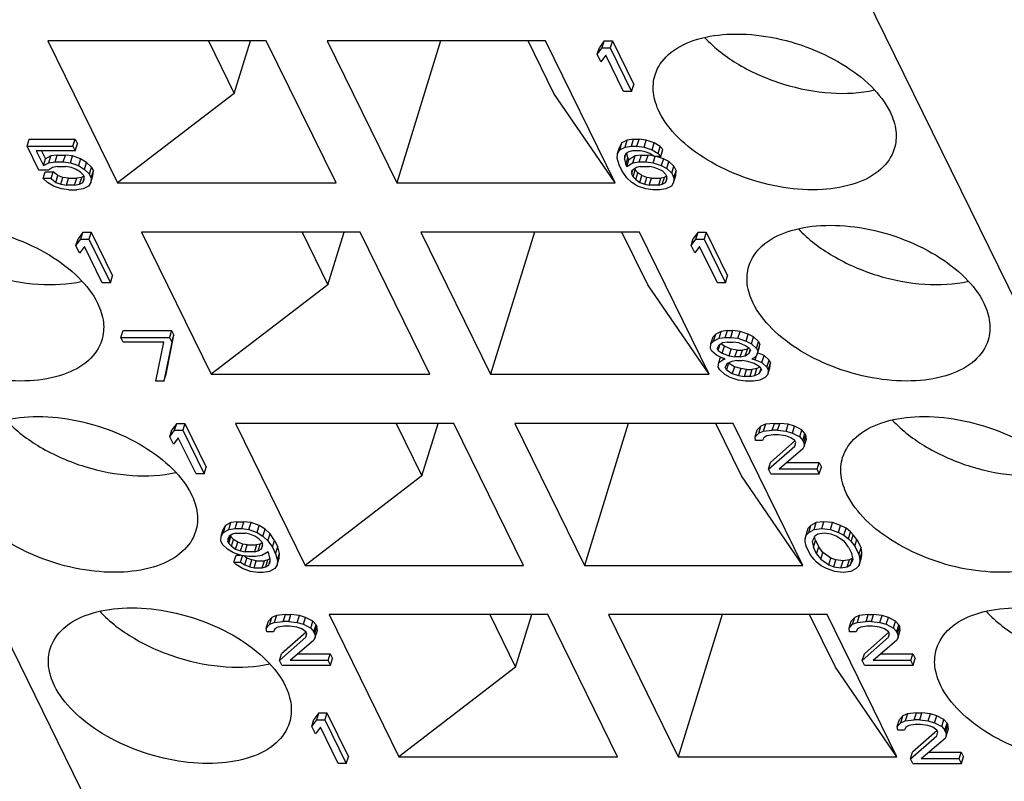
# Model space of a CAD drawing. Header units: millimetres. Extents: x 0 to 594, y 0 to 420.
# Tile 96 of 236: x 332.77 to 340.24, y 39.8 to 45.57. Entities that reach past the tile are written whole.
import ezdxf

# ---------------------------------------------------------------- set-up
doc = ezdxf.new("R2010")
doc.units = ezdxf.units.MM
doc.header["$LTSCALE"] = 32.67
doc.layers.get('0').update_dxf_attribs({"linetype": 'CONTINUOUS'})

msp = doc.modelspace()

# ---------------------------------------------------------------- linework, layer by layer
at = {"color": 7, "linetype": 'CONTINUOUS'}
for p, q in [((338.1872, 29.64504), (325.37544, 55.75266)), ((334.27903, 55.75266), (347.09079, 29.64504)), ((334.64013, 45.41321), (332.98223, 45.41321)), ((332.98223, 45.41321), (333.51097, 44.33575)), ((334.2006, 45.41321), (334.39619, 45.01464)), ((334.39619, 45.01464), (334.51936, 45.41321)), ((335.16887, 44.33575), (334.64013, 45.41321)), ((336.75856, 45.41321), (335.10066, 45.41321)), ((335.10066, 45.41321), (335.6294, 44.33575)), ((335.96236, 45.41321), (335.6294, 44.33575)), ((336.82165, 45.01464), (336.62606, 45.41321)), ((337.2873, 44.33575), (336.75856, 45.41321)), ((337.15044, 45.31161), (337.16657, 45.36383)), ((337.15044, 45.31161), (337.18761, 45.36099)), ((337.20375, 45.41321), (337.16657, 45.36383)), ((337.18761, 45.36099), (337.20375, 45.41321)), ((337.18761, 45.36099), (337.24901, 45.36099)), ((337.20375, 45.41321), (337.26515, 45.41321)), ((337.26515, 45.41321), (337.24901, 45.36099)), ((337.24901, 45.36099), (337.4117, 45.02946)), ((337.26515, 45.41321), (337.42784, 45.08169)), ((337.17813, 45.25518), (337.15044, 45.31161)), ((337.2153, 45.30456), (337.17813, 45.25518)), ((337.3503, 45.02946), (337.2153, 45.30456)), ((337.4117, 45.02946), (337.42784, 45.08169)), ((334.39619, 45.01464), (333.51097, 44.33575)), ((337.2873, 44.33575), (336.82165, 45.01464)), ((337.4117, 45.02946), (337.3503, 45.02946)), ((332.82555, 44.61506), (332.84168, 44.66728)), ((332.82555, 44.61506), (333.1735, 44.61506)), ((332.91555, 44.43166), (332.82555, 44.61506)), ((332.84168, 44.66728), (333.18964, 44.66728)), ((333.1735, 44.61506), (333.18964, 44.66728)), ((333.1735, 44.61506), (333.19081, 44.57979)), ((333.18964, 44.66728), (333.20695, 44.63201)), ((333.19081, 44.57979), (333.20695, 44.63201)), ((337.30503, 44.55863), (337.32117, 44.61085)), ((337.33803, 44.63906), (337.32117, 44.61085)), ((337.32189, 44.58684), (337.33803, 44.63906)), ((337.32189, 44.58684), (337.36268, 44.608)), ((337.37881, 44.66023), (337.33803, 44.63906)), ((337.36268, 44.608), (337.37881, 44.66023)), ((337.36268, 44.608), (337.41038, 44.61506)), ((337.42652, 44.66728), (337.37881, 44.66023)), ((337.41038, 44.61506), (337.42652, 44.66728)), ((337.41038, 44.61506), (337.45132, 44.61506)), ((337.42652, 44.66728), (337.46746, 44.66728)), ((337.45132, 44.61506), (337.46746, 44.66728)), ((337.45132, 44.61506), (337.50595, 44.608)), ((337.52209, 44.66023), (337.46746, 44.66728)), ((337.50595, 44.608), (337.52209, 44.66023)), ((337.50595, 44.608), (337.56751, 44.58684)), ((337.58364, 44.63906), (337.52209, 44.66023)), ((337.56751, 44.58684), (337.58364, 44.63906)), ((337.62819, 44.61085), (337.58364, 44.63906)), ((337.61205, 44.55863), (337.62819, 44.61085)), ((337.64881, 44.58969), (337.62819, 44.61085)), ((333.19081, 44.57979), (332.89402, 44.57979)), ((332.89402, 44.57979), (332.94941, 44.46693)), ((332.93579, 44.57979), (332.96555, 44.51915)), ((333.00633, 44.54031), (332.96555, 44.51915)), ((332.99019, 44.48809), (333.00633, 44.54031)), ((333.05404, 44.54737), (333.00633, 44.54031)), ((333.0379, 44.49514), (333.05404, 44.54737)), ((333.05404, 44.54737), (333.11544, 44.54737)), ((333.09931, 44.49514), (333.11544, 44.54737)), ((333.17008, 44.54031), (333.11544, 44.54737)), ((333.15394, 44.48809), (333.17008, 44.54031)), ((333.23163, 44.51915), (333.17008, 44.54031)), ((337.30187, 44.52336), (337.30503, 44.55863)), ((337.31587, 44.47398), (337.30187, 44.52336)), ((337.30503, 44.55863), (337.32189, 44.58684)), ((337.36644, 44.55863), (337.35635, 44.53747)), ((337.35635, 44.53747), (337.3565, 44.5163)), ((337.3565, 44.5163), (337.37029, 44.56091)), ((337.39022, 44.57273), (337.36644, 44.55863)), ((337.36704, 44.47398), (337.38318, 44.5262)), ((337.38318, 44.5262), (337.37399, 44.56311)), ((337.38318, 44.5262), (337.3901, 44.5121)), ((337.43766, 44.54031), (337.3901, 44.5121)), ((337.41746, 44.57979), (337.39022, 44.57273)), ((337.47886, 44.57979), (337.41746, 44.57979)), ((337.42152, 44.48809), (337.43766, 44.54031)), ((337.48537, 44.54737), (337.43766, 44.54031)), ((337.46923, 44.49514), (337.48537, 44.54737)), ((337.51302, 44.57273), (337.47886, 44.57979)), ((337.48537, 44.54737), (337.53654, 44.54737)), ((337.55065, 44.55863), (337.51302, 44.57273)), ((337.5204, 44.49514), (337.53654, 44.54737)), ((337.57415, 44.54251), (337.53654, 44.54737)), ((337.5815, 44.53747), (337.55065, 44.55863)), ((337.56751, 44.58684), (337.61205, 44.55863)), ((337.57503, 44.48809), (337.59029, 44.53747)), ((337.63267, 44.53747), (337.5815, 44.53747)), ((337.65272, 44.51915), (337.59945, 44.53747)), ((337.61205, 44.55863), (337.63267, 44.53747)), ((337.63267, 44.53747), (337.64881, 44.58969)), ((332.94941, 44.46693), (332.96555, 44.51915)), ((332.94941, 44.46693), (332.99019, 44.48809)), ((333.01774, 44.45282), (332.98718, 44.43166)), ((332.99019, 44.48809), (333.0379, 44.49514)), ((333.05521, 44.45988), (333.01774, 44.45282)), ((333.0379, 44.49514), (333.09931, 44.49514)), ((333.05521, 44.45988), (333.11661, 44.45988)), ((333.09931, 44.49514), (333.15394, 44.48809)), ((333.16101, 44.45282), (333.11661, 44.45988)), ((333.15394, 44.48809), (333.21549, 44.46693)), ((333.19864, 44.43871), (333.16101, 44.45282)), ((333.23163, 44.51915), (333.21549, 44.46693)), ((333.21549, 44.46693), (333.26004, 44.43871)), ((333.27618, 44.49094), (333.23163, 44.51915)), ((333.26004, 44.43871), (333.27618, 44.49094)), ((333.31395, 44.45567), (333.27618, 44.49094)), ((333.29782, 44.40345), (333.31395, 44.45567)), ((333.31395, 44.45567), (333.3278, 44.42745)), ((337.3401, 44.42461), (337.31587, 44.47398)), ((337.3565, 44.5163), (337.36704, 44.47398)), ((337.36704, 44.47398), (337.37396, 44.45988)), ((337.37396, 44.45988), (337.3901, 44.5121)), ((337.37396, 44.45988), (337.42152, 44.48809)), ((337.42152, 44.48809), (337.46923, 44.49514)), ((337.44906, 44.45282), (337.42528, 44.43871)), ((337.4763, 44.45988), (337.44906, 44.45282)), ((337.46923, 44.49514), (337.5204, 44.49514)), ((337.4763, 44.45988), (337.54794, 44.45988)), ((337.5204, 44.49514), (337.57503, 44.48809)), ((337.5821, 44.45282), (337.54794, 44.45988)), ((337.57503, 44.48809), (337.63658, 44.46693)), ((337.61973, 44.43871), (337.5821, 44.45282)), ((337.65272, 44.51915), (337.63658, 44.46693)), ((337.63658, 44.46693), (337.67767, 44.44577)), ((337.69381, 44.49799), (337.65272, 44.51915)), ((337.67767, 44.44577), (337.69381, 44.49799)), ((337.67767, 44.44577), (337.71545, 44.4105)), ((337.73158, 44.46272), (337.69381, 44.49799)), ((337.71545, 44.4105), (337.73158, 44.46272)), ((337.73158, 44.46272), (337.74889, 44.42745)), ((332.98718, 44.43166), (332.91555, 44.43166)), ((332.9467, 44.36818), (332.96284, 44.4204)), ((332.96284, 44.4204), (333.02424, 44.4204)), ((333.0081, 44.36818), (333.02424, 44.4204)), ((333.05855, 44.39218), (333.02424, 44.4204)), ((333.04242, 44.33996), (333.05855, 44.39218)), ((333.09618, 44.37808), (333.05855, 44.39218)), ((333.08004, 44.32585), (333.09618, 44.37808)), ((333.14058, 44.37102), (333.09618, 44.37808)), ((333.12444, 44.3188), (333.14058, 44.37102)), ((333.14058, 44.37102), (333.20198, 44.37102)), ((333.18584, 44.3188), (333.20198, 44.37102)), ((333.22949, 44.41755), (333.19864, 44.43871)), ((333.23946, 44.37808), (333.20198, 44.37102)), ((333.22332, 44.32585), (333.23946, 44.37808)), ((333.25011, 44.39639), (333.22949, 44.41755)), ((333.25467, 44.3871), (333.23946, 44.37808)), ((333.2471, 44.33996), (333.2571, 44.37233)), ((333.25011, 44.39639), (333.25703, 44.38228)), ((333.25718, 44.36112), (333.25703, 44.38228)), ((333.26004, 44.43871), (333.29782, 44.40345)), ((333.31166, 44.37523), (333.29782, 44.40345)), ((333.3085, 44.33996), (333.32464, 44.39218)), ((333.31166, 44.37523), (333.3085, 44.33996)), ((333.31166, 44.37523), (333.3278, 44.42745)), ((333.32464, 44.39218), (333.3278, 44.42745)), ((337.37456, 44.37523), (337.3401, 44.42461)), ((337.41234, 44.33996), (337.37456, 44.37523)), ((337.42528, 44.43871), (337.41174, 44.42461)), ((337.41174, 44.42461), (337.41189, 44.40345)), ((337.41189, 44.40345), (337.4216, 44.43488)), ((337.42227, 44.38228), (337.41189, 44.40345)), ((337.42227, 44.38228), (337.43841, 44.43451)), ((337.42227, 44.38228), (337.44289, 44.36112)), ((337.43385, 44.4438), (337.43841, 44.43451)), ((337.45903, 44.41334), (337.43841, 44.43451)), ((337.44289, 44.36112), (337.45903, 44.41334)), ((337.48988, 44.39218), (337.45903, 44.41334)), ((337.47374, 44.33996), (337.48988, 44.39218)), ((337.52751, 44.37808), (337.48988, 44.39218)), ((337.51137, 44.32585), (337.52751, 44.37808)), ((337.56167, 44.37102), (337.52751, 44.37808)), ((337.54553, 44.3188), (337.56167, 44.37102)), ((337.56167, 44.37102), (337.63331, 44.37102)), ((337.61717, 44.3188), (337.63331, 44.37102)), ((337.64712, 44.42461), (337.61973, 44.43871)), ((337.66055, 44.37808), (337.63331, 44.37102)), ((337.64441, 44.32585), (337.66055, 44.37808)), ((337.66774, 44.40345), (337.64712, 44.42461)), ((337.67576, 44.3871), (337.66055, 44.37808)), ((337.66774, 44.40345), (337.67812, 44.38228)), ((337.67819, 44.37233), (337.66819, 44.33996)), ((337.67827, 44.36112), (337.67812, 44.38228)), ((337.71545, 44.4105), (337.73275, 44.37523)), ((337.72959, 44.33996), (337.74573, 44.39218)), ((337.73275, 44.37523), (337.72959, 44.33996)), ((337.73275, 44.37523), (337.74889, 44.42745)), ((337.74573, 44.39218), (337.74889, 44.42745)), ((333.0081, 44.36818), (332.9467, 44.36818)), ((332.98101, 44.33996), (332.9467, 44.36818)), ((333.02556, 44.31175), (332.98101, 44.33996)), ((333.0081, 44.36818), (333.04242, 44.33996)), ((333.08711, 44.29059), (333.02556, 44.31175)), ((333.04242, 44.33996), (333.08004, 44.32585)), ((333.08004, 44.32585), (333.12444, 44.3188)), ((333.18584, 44.3188), (333.12444, 44.3188)), ((333.18584, 44.3188), (333.22332, 44.32585)), ((333.22332, 44.32585), (333.2471, 44.33996)), ((333.2471, 44.33996), (333.25718, 44.36112)), ((333.29164, 44.31175), (333.25086, 44.29059)), ((333.3085, 44.33996), (333.29164, 44.31175)), ((333.51097, 44.33575), (335.16887, 44.33575)), ((335.6294, 44.33575), (337.2873, 44.33575)), ((337.45689, 44.31175), (337.41234, 44.33996)), ((337.44289, 44.36112), (337.47374, 44.33996)), ((337.51844, 44.29059), (337.45689, 44.31175)), ((337.47374, 44.33996), (337.51137, 44.32585)), ((337.51137, 44.32585), (337.54553, 44.3188)), ((337.61717, 44.3188), (337.54553, 44.3188)), ((337.61717, 44.3188), (337.64441, 44.32585)), ((337.64441, 44.32585), (337.66819, 44.33996)), ((337.66819, 44.33996), (337.67827, 44.36112)), ((337.71274, 44.31175), (337.67195, 44.29059)), ((337.72959, 44.33996), (337.71274, 44.31175)), ((333.14175, 44.28353), (333.08711, 44.29059)), ((333.14175, 44.28353), (333.20315, 44.28353)), ((333.25086, 44.29059), (333.20315, 44.28353)), ((337.57307, 44.28353), (337.51844, 44.29059)), ((337.62424, 44.28353), (337.57307, 44.28353)), ((337.67195, 44.29059), (337.62424, 44.28353)), ((333.24929, 43.9618), (333.21211, 43.91242)), ((333.23315, 43.90958), (333.24929, 43.9618)), ((333.24929, 43.9618), (333.31069, 43.9618)), ((333.31069, 43.9618), (333.29455, 43.90958)), ((333.31069, 43.9618), (333.47338, 43.63027)), ((335.35189, 43.96279), (333.69399, 43.96279)), ((333.69399, 43.96279), (334.22273, 42.88533)), ((334.91237, 43.96279), (335.10796, 43.56421)), ((335.10796, 43.56421), (335.23113, 43.96279)), ((335.88063, 42.88533), (335.35189, 43.96279)), ((337.47032, 43.96279), (335.81242, 43.96279)), ((335.81242, 43.96279), (336.34116, 42.88533)), ((336.67412, 43.96279), (336.34116, 42.88533)), ((337.53342, 43.56421), (337.33783, 43.96279)), ((337.99906, 42.88533), (337.47032, 43.96279)), ((337.91551, 43.96279), (337.87834, 43.91341)), ((337.89937, 43.91057), (337.91551, 43.96279)), ((337.91551, 43.96279), (337.97692, 43.96279)), ((337.97692, 43.96279), (337.96078, 43.91057)), ((337.97692, 43.96279), (338.13961, 43.63126)), ((333.19598, 43.8602), (333.21211, 43.91242)), ((333.19598, 43.8602), (333.23315, 43.90958)), ((333.22367, 43.80377), (333.19598, 43.8602)), ((333.26084, 43.85315), (333.22367, 43.80377)), ((333.23315, 43.90958), (333.29455, 43.90958)), ((333.39584, 43.57805), (333.26084, 43.85315)), ((333.29455, 43.90958), (333.45724, 43.57805)), ((337.8622, 43.86119), (337.87834, 43.91341)), ((337.8622, 43.86119), (337.89937, 43.91057)), ((337.88989, 43.80476), (337.8622, 43.86119)), ((337.92707, 43.85414), (337.88989, 43.80476)), ((337.89937, 43.91057), (337.96078, 43.91057)), ((338.06206, 43.57904), (337.92707, 43.85414)), ((337.96078, 43.91057), (338.12347, 43.57904)), ((333.45724, 43.57805), (333.47338, 43.63027)), ((338.12347, 43.57904), (338.13961, 43.63126)), ((333.45724, 43.57805), (333.39584, 43.57805)), ((335.10796, 43.56421), (334.22273, 42.88533)), ((337.99906, 42.88533), (337.53342, 43.56421)), ((338.12347, 43.57904), (338.06206, 43.57904)), ((333.53731, 43.16463), (333.55345, 43.21686)), ((333.55345, 43.21686), (333.92187, 43.21686)), ((333.87988, 42.88533), (333.93918, 43.18159)), ((333.92187, 43.21686), (333.90574, 43.16463)), ((333.92187, 43.21686), (333.93918, 43.18159)), ((333.92304, 43.12937), (333.93918, 43.18159)), ((338.04979, 43.18864), (338.02947, 43.16748)), ((338.03365, 43.13642), (338.04979, 43.18864)), ((338.09058, 43.2098), (338.04979, 43.18864)), ((338.07444, 43.15758), (338.09058, 43.2098)), ((338.13829, 43.21686), (338.09058, 43.2098)), ((338.12215, 43.16463), (338.13829, 43.21686)), ((338.13829, 43.21686), (338.17922, 43.21686)), ((338.16308, 43.16463), (338.17922, 43.21686)), ((338.23385, 43.2098), (338.17922, 43.21686)), ((338.21772, 43.15758), (338.23385, 43.2098)), ((338.29541, 43.18864), (338.23385, 43.2098)), ((338.27927, 43.13642), (338.29541, 43.18864)), ((338.33649, 43.16748), (338.29541, 43.18864)), ((333.53731, 43.16463), (333.90574, 43.16463)), ((333.55462, 43.12937), (333.53731, 43.16463)), ((333.86164, 43.12937), (333.55462, 43.12937)), ((333.80234, 42.83311), (333.86164, 43.12937)), ((333.92304, 43.12937), (333.86374, 42.83311)), ((333.90574, 43.16463), (333.92304, 43.12937)), ((338.01018, 43.07999), (338.01334, 43.11526)), ((338.01334, 43.11526), (338.02947, 43.16748)), ((338.01334, 43.11526), (338.03365, 43.13642)), ((338.03365, 43.13642), (338.07444, 43.15758)), ((338.07143, 43.10115), (338.06135, 43.07999)), ((338.06827, 43.06588), (338.08127, 43.10797)), ((338.10198, 43.12231), (338.07143, 43.10115)), ((338.07444, 43.15758), (338.12215, 43.16463)), ((338.11526, 43.09694), (338.09018, 43.11414)), ((338.13946, 43.12937), (338.10198, 43.12231)), ((338.12215, 43.16463), (338.16308, 43.16463)), ((338.13946, 43.12937), (338.18039, 43.12937)), ((338.16308, 43.16463), (338.21772, 43.15758)), ((338.22479, 43.12231), (338.18039, 43.12937)), ((338.21772, 43.15758), (338.27927, 43.13642)), ((338.27611, 43.10115), (338.22479, 43.12231)), ((338.30696, 43.07999), (338.27611, 43.10115)), ((338.27927, 43.13642), (338.32036, 43.11526)), ((338.32036, 43.11526), (338.33649, 43.16748)), ((338.32036, 43.11526), (338.35813, 43.07999)), ((338.37427, 43.13221), (338.33649, 43.16748)), ((338.35813, 43.07999), (338.37427, 43.13221)), ((338.36852, 43.05883), (338.38465, 43.11105)), ((338.37427, 43.13221), (338.38465, 43.11105)), ((338.37803, 43.08283), (338.38465, 43.11105)), ((338.02056, 43.05883), (338.01018, 43.07999)), ((338.05487, 43.03061), (338.02056, 43.05883)), ((338.09596, 43.00945), (338.05487, 43.03061)), ((338.06827, 43.06588), (338.06135, 43.07999)), ((338.06827, 43.06588), (338.09912, 43.04472)), ((338.09912, 43.04472), (338.11526, 43.09694)), ((338.09912, 43.04472), (338.15044, 43.02356)), ((338.16658, 43.07578), (338.11526, 43.09694)), ((338.15044, 43.02356), (338.16658, 43.07578)), ((338.21098, 43.06873), (338.16658, 43.07578)), ((338.19484, 43.01651), (338.21098, 43.06873)), ((338.21098, 43.06873), (338.25191, 43.06873)), ((338.23578, 43.01651), (338.25191, 43.06873)), ((338.28939, 43.07578), (338.25191, 43.06873)), ((338.27325, 43.02356), (338.28939, 43.07578)), ((338.27325, 43.02356), (338.3038, 43.04472)), ((338.30118, 43.08395), (338.28939, 43.07578)), ((338.3038, 43.04472), (338.31171, 43.07031)), ((338.3038, 43.04472), (338.31389, 43.06588)), ((338.30696, 43.07999), (338.31389, 43.06588)), ((338.36189, 43.03061), (338.34158, 43.00945)), ((338.3485, 42.99534), (338.35821, 43.02678)), ((338.35813, 43.07999), (338.36852, 43.05883)), ((338.36189, 43.03061), (338.37803, 43.08283)), ((338.36852, 43.05883), (338.36189, 43.03061)), ((338.41596, 43.0264), (338.36685, 43.04665)), ((338.39982, 42.97418), (338.41596, 43.0264)), ((338.45373, 42.99114), (338.41596, 43.0264)), ((338.06917, 42.93891), (338.07233, 42.97418)), ((338.07233, 42.97418), (338.08498, 43.01511)), ((338.07233, 42.97418), (338.10288, 42.99534)), ((338.11989, 43.0024), (338.09596, 43.00945)), ((338.1063, 43.0064), (338.10288, 42.99534)), ((338.10288, 42.99534), (338.11989, 43.0024)), ((338.1372, 42.96713), (338.12034, 42.93891)), ((338.14686, 42.96998), (338.13073, 42.91775)), ((338.17121, 42.98124), (338.1372, 42.96713)), ((338.14639, 42.97094), (338.14686, 42.96998)), ((338.19141, 42.94176), (338.14686, 42.96998)), ((338.15044, 43.02356), (338.19484, 43.01651)), ((338.20869, 42.98829), (338.17121, 42.98124)), ((338.23578, 43.01651), (338.19484, 43.01651)), ((338.20869, 42.98829), (338.24962, 42.98829)), ((338.23578, 43.01651), (338.27325, 43.02356)), ((338.29402, 42.98124), (338.24962, 42.98829)), ((338.34188, 42.96713), (338.29402, 42.98124)), ((338.34158, 43.00945), (338.32457, 43.0024)), ((338.32457, 43.0024), (338.3485, 42.99534)), ((338.38643, 42.93891), (338.34188, 42.96713)), ((338.3485, 42.99534), (338.39982, 42.97418)), ((338.39982, 42.97418), (338.4376, 42.93891)), ((338.4376, 42.93891), (338.45373, 42.99114)), ((338.44798, 42.91775), (338.46412, 42.96998)), ((338.45373, 42.99114), (338.46412, 42.96998)), ((338.46096, 42.93471), (338.46412, 42.96998)), ((333.86374, 42.83311), (333.87988, 42.88533)), ((334.22273, 42.88533), (335.88063, 42.88533)), ((336.34116, 42.88533), (337.99906, 42.88533)), ((338.07956, 42.91775), (338.06917, 42.93891)), ((338.11733, 42.88248), (338.07956, 42.91775)), ((338.15842, 42.86132), (338.11733, 42.88248)), ((338.13073, 42.91775), (338.12034, 42.93891)), ((338.13073, 42.91775), (338.17527, 42.88954)), ((338.19141, 42.94176), (338.17527, 42.88954)), ((338.17527, 42.88954), (338.22313, 42.87543)), ((338.23927, 42.92765), (338.19141, 42.94176)), ((338.23927, 42.92765), (338.22313, 42.87543)), ((338.28367, 42.9206), (338.23927, 42.92765)), ((338.26753, 42.86838), (338.28367, 42.9206)), ((338.28367, 42.9206), (338.3246, 42.9206)), ((338.3246, 42.9206), (338.30847, 42.86838)), ((338.36208, 42.92765), (338.3246, 42.9206)), ((338.34594, 42.87543), (338.36208, 42.92765)), ((338.34594, 42.87543), (338.37995, 42.88954)), ((338.38684, 42.93792), (338.36208, 42.92765)), ((338.39182, 42.92793), (338.37995, 42.88954)), ((338.37995, 42.88954), (338.39681, 42.91775)), ((338.38643, 42.93891), (338.39681, 42.91775)), ((338.44482, 42.88248), (338.4245, 42.86132)), ((338.4376, 42.93891), (338.44798, 42.91775)), ((338.44482, 42.88248), (338.46096, 42.93471)), ((338.44798, 42.91775), (338.44482, 42.88248)), ((333.86374, 42.83311), (333.80234, 42.83311)), ((338.21997, 42.84016), (338.15842, 42.86132)), ((338.2746, 42.83311), (338.21997, 42.84016)), ((338.22313, 42.87543), (338.26753, 42.86838)), ((338.30847, 42.86838), (338.26753, 42.86838)), ((338.33601, 42.83311), (338.2746, 42.83311)), ((338.30847, 42.86838), (338.34594, 42.87543)), ((338.38372, 42.84016), (338.33601, 42.83311)), ((338.4245, 42.86132), (338.38372, 42.84016)), ((333.96057, 42.51236), (333.92339, 42.46299)), ((333.94443, 42.46014), (333.96057, 42.51236)), ((333.96057, 42.51236), (334.02197, 42.51236)), ((334.02197, 42.51236), (334.00583, 42.46014)), ((334.02197, 42.51236), (334.18466, 42.18084)), ((336.06366, 42.51236), (334.40576, 42.51236)), ((334.40576, 42.51236), (334.93449, 41.43491)), ((335.62413, 42.51236), (335.81972, 42.11379)), ((335.81972, 42.11379), (335.94289, 42.51236)), ((336.5924, 41.43491), (336.06366, 42.51236)), ((338.18209, 42.51236), (336.52419, 42.51236)), ((336.52419, 42.51236), (337.05293, 41.43491)), ((337.38589, 42.51236), (337.05293, 41.43491)), ((338.24518, 42.11379), (338.04959, 42.51236)), ((338.71083, 41.43491), (338.18209, 42.51236)), ((338.42606, 42.50531), (338.39204, 42.4912)), ((338.42606, 42.50531), (338.40992, 42.45309)), ((338.49423, 42.51236), (338.42606, 42.50531)), ((338.4781, 42.46014), (338.49423, 42.51236)), ((338.49423, 42.51236), (338.53517, 42.51236)), ((338.51903, 42.46014), (338.53517, 42.51236)), ((338.60004, 42.50531), (338.53517, 42.51236)), ((338.5839, 42.45309), (338.60004, 42.50531)), ((338.64789, 42.4912), (338.60004, 42.50531)), ((333.90726, 42.41077), (333.92339, 42.46299)), ((333.90726, 42.41077), (333.94443, 42.46014)), ((333.94443, 42.46014), (334.00583, 42.46014)), ((334.00583, 42.46014), (334.16852, 42.12862)), ((338.34882, 42.41077), (338.36495, 42.46299)), ((338.34882, 42.41077), (338.37591, 42.43898)), ((338.39204, 42.4912), (338.36495, 42.46299)), ((338.37591, 42.43898), (338.39204, 42.4912)), ((338.37591, 42.43898), (338.40992, 42.45309)), ((338.40992, 42.45309), (338.4781, 42.46014)), ((338.51903, 42.46014), (338.4781, 42.46014)), ((338.51903, 42.46014), (338.5839, 42.45309)), ((338.5839, 42.45309), (338.63176, 42.43898)), ((338.63176, 42.43898), (338.64789, 42.4912)), ((338.63176, 42.43898), (338.68654, 42.41077)), ((338.70268, 42.46299), (338.64789, 42.4912)), ((338.68654, 42.41077), (338.70268, 42.46299)), ((338.72676, 42.43477), (338.70268, 42.46299)), ((338.71062, 42.38255), (338.72676, 42.43477)), ((338.72676, 42.43477), (338.73368, 42.42067)), ((333.93495, 42.35434), (333.90726, 42.41077)), ((333.97212, 42.40371), (333.93495, 42.35434)), ((334.10712, 42.12862), (333.97212, 42.40371)), ((338.35243, 42.38255), (338.34882, 42.41077)), ((338.4036, 42.38255), (338.35243, 42.38255)), ((338.41368, 42.40371), (338.4036, 42.38255)), ((338.43746, 42.41782), (338.41368, 42.40371)), ((338.48517, 42.42487), (338.43746, 42.41782)), ((338.65079, 42.37935), (338.46564, 42.21611)), ((338.52611, 42.42487), (338.48517, 42.42487)), ((338.58074, 42.41782), (338.52611, 42.42487)), ((338.61836, 42.40371), (338.58074, 42.41782)), ((338.64921, 42.38255), (338.61836, 42.40371)), ((338.65614, 42.36844), (338.64921, 42.38255)), ((338.64952, 42.34023), (338.65614, 42.36844)), ((338.68654, 42.41077), (338.71062, 42.38255)), ((338.71754, 42.36844), (338.71062, 42.38255)), ((338.71754, 42.36844), (338.73368, 42.42067)), ((338.71754, 42.36844), (338.72115, 42.34023)), ((338.72115, 42.34023), (338.73729, 42.39245)), ((338.73729, 42.39245), (338.73368, 42.42067)), ((338.4495, 42.16389), (338.64952, 42.34023)), ((338.71107, 42.31907), (338.53137, 42.16389)), ((338.72115, 42.34023), (338.71107, 42.31907)), ((338.4495, 42.16389), (338.46564, 42.21611)), ((338.59184, 42.21611), (338.83406, 42.21611)), ((338.81792, 42.16389), (338.83406, 42.21611)), ((338.83406, 42.21611), (338.85137, 42.18084)), ((334.16852, 42.12862), (334.18466, 42.18084)), ((338.46681, 42.12862), (338.4495, 42.16389)), ((338.81792, 42.16389), (338.53137, 42.16389)), ((338.83523, 42.12862), (338.81792, 42.16389)), ((338.83523, 42.12862), (338.85137, 42.18084)), ((334.16852, 42.12862), (334.10712, 42.12862)), ((335.81972, 42.11379), (334.93449, 41.43491)), ((338.71083, 41.43491), (338.24518, 42.11379)), ((338.46681, 42.12862), (338.83523, 42.12862)), ((334.37102, 41.75938), (334.33023, 41.73822)), ((334.35488, 41.70716), (334.37102, 41.75938)), ((334.41872, 41.76643), (334.37102, 41.75938)), ((334.40259, 41.71421), (334.41872, 41.76643)), ((334.41872, 41.76643), (334.46989, 41.76643)), ((334.45376, 41.71421), (334.46989, 41.76643)), ((334.52453, 41.75938), (334.46989, 41.76643)), ((334.50839, 41.70716), (334.52453, 41.75938)), ((334.58608, 41.73822), (334.52453, 41.75938)), ((338.81258, 41.75938), (338.77179, 41.73822)), ((338.79644, 41.70716), (338.81258, 41.75938)), ((338.87052, 41.76643), (338.81258, 41.75938)), ((338.85438, 41.71421), (338.87052, 41.76643)), ((338.93538, 41.75938), (338.87052, 41.76643)), ((338.91925, 41.70716), (338.93538, 41.75938)), ((338.99694, 41.73822), (338.93538, 41.75938)), ((334.29724, 41.65778), (334.31337, 41.71)), ((334.29724, 41.65778), (334.31409, 41.686)), ((334.33023, 41.73822), (334.31337, 41.71)), ((334.31409, 41.686), (334.33023, 41.73822)), ((334.31409, 41.686), (334.35488, 41.70716)), ((334.35488, 41.70716), (334.40259, 41.71421)), ((334.40259, 41.71421), (334.45376, 41.71421)), ((334.45376, 41.71421), (334.50839, 41.70716)), ((334.50839, 41.70716), (334.56994, 41.686)), ((334.56994, 41.686), (334.58608, 41.73822)), ((334.56994, 41.686), (334.61449, 41.65778)), ((334.63063, 41.71), (334.58608, 41.73822)), ((334.61449, 41.65778), (334.63063, 41.71)), ((334.6684, 41.67473), (334.63063, 41.71)), ((338.73533, 41.66483), (338.75147, 41.71706)), ((338.73533, 41.66483), (338.75565, 41.686)), ((338.77179, 41.73822), (338.75147, 41.71706)), ((338.75565, 41.686), (338.77179, 41.73822)), ((338.75565, 41.686), (338.79644, 41.70716)), ((338.79644, 41.70716), (338.85438, 41.71421)), ((338.85438, 41.71421), (338.91925, 41.70716)), ((338.91925, 41.70716), (338.9808, 41.686)), ((338.9808, 41.686), (338.99694, 41.73822)), ((338.9808, 41.686), (339.02189, 41.66483)), ((339.03802, 41.71706), (338.99694, 41.73822)), ((339.02189, 41.66483), (339.03802, 41.71706)), ((339.07234, 41.68884), (339.03802, 41.71706)), ((339.0562, 41.63662), (339.07234, 41.68884)), ((339.09296, 41.66768), (339.07234, 41.68884)), ((334.29407, 41.62251), (334.29724, 41.65778)), ((334.30792, 41.5943), (334.29407, 41.62251)), ((334.35864, 41.65778), (334.34856, 41.63662)), ((334.34856, 41.63662), (334.34871, 41.61546)), ((334.34871, 41.61546), (334.36249, 41.66007)), ((334.35563, 41.60135), (334.34871, 41.61546)), ((334.35563, 41.60135), (334.37177, 41.65357)), ((334.38242, 41.67189), (334.35864, 41.65778)), ((334.36721, 41.66286), (334.37177, 41.65357)), ((334.39239, 41.63241), (334.37177, 41.65357)), ((334.37625, 41.58019), (334.39239, 41.63241)), ((334.40966, 41.67894), (334.38242, 41.67189)), ((334.42324, 41.61125), (334.39239, 41.63241)), ((334.4071, 41.55903), (334.42324, 41.61125)), ((334.40966, 41.67894), (334.4813, 41.67894)), ((334.46086, 41.59714), (334.42324, 41.61125)), ((334.51546, 41.67189), (334.4813, 41.67894)), ((334.55309, 41.65778), (334.51546, 41.67189)), ((334.58394, 41.63662), (334.55309, 41.65778)), ((334.60456, 41.61546), (334.58394, 41.63662)), ((334.60456, 41.61546), (334.61148, 41.60135)), ((334.61449, 41.65778), (334.65227, 41.62251)), ((334.65227, 41.62251), (334.6684, 41.67473)), ((334.65227, 41.62251), (334.68673, 41.57314)), ((334.70287, 41.62536), (334.6684, 41.67473)), ((334.68673, 41.57314), (334.70287, 41.62536)), ((334.70287, 41.62536), (334.7271, 41.57598)), ((338.72871, 41.63662), (338.73533, 41.66483)), ((338.72886, 41.61546), (338.72871, 41.63662)), ((338.73594, 41.58019), (338.72886, 41.61546)), ((338.8002, 41.65778), (338.78003, 41.61546)), ((338.78003, 41.61546), (338.79057, 41.57314)), ((338.79057, 41.57314), (338.80671, 41.62536)), ((338.80671, 41.62536), (338.79917, 41.65562)), ((338.82398, 41.67189), (338.8002, 41.65778)), ((338.80671, 41.62536), (338.83094, 41.57598)), ((338.87169, 41.67894), (338.82398, 41.67189)), ((338.92632, 41.67189), (338.87169, 41.67894)), ((338.96394, 41.65778), (338.92632, 41.67189)), ((339.02565, 41.61546), (338.96394, 41.65778)), ((339.02189, 41.66483), (339.0562, 41.63662)), ((339.05665, 41.57314), (339.02565, 41.61546)), ((339.0562, 41.63662), (339.07682, 41.61546)), ((339.07682, 41.61546), (339.09296, 41.66768)), ((339.07682, 41.61546), (339.10436, 41.58019)), ((339.1205, 41.63241), (339.09296, 41.66768)), ((339.10436, 41.58019), (339.1205, 41.63241)), ((339.1205, 41.63241), (339.15165, 41.56893)), ((334.3457, 41.55903), (334.30792, 41.5943)), ((334.39024, 41.53081), (334.3457, 41.55903)), ((334.35563, 41.60135), (334.37625, 41.58019)), ((334.37625, 41.58019), (334.4071, 41.55903)), ((334.4071, 41.55903), (334.44473, 41.54492)), ((334.44473, 41.54492), (334.46086, 41.59714)), ((334.44473, 41.54492), (334.47889, 41.53787)), ((334.49503, 41.59009), (334.46086, 41.59714)), ((334.47889, 41.53787), (334.49503, 41.59009)), ((334.55053, 41.53787), (334.47889, 41.53787)), ((334.49503, 41.59009), (334.56666, 41.59009)), ((334.56666, 41.59009), (334.55053, 41.53787)), ((334.55053, 41.53787), (334.57777, 41.54492)), ((334.59391, 41.59714), (334.56666, 41.59009)), ((334.57777, 41.54492), (334.59391, 41.59714)), ((334.57777, 41.54492), (334.60155, 41.55903)), ((334.60912, 41.60617), (334.59391, 41.59714)), ((334.61155, 41.5914), (334.60155, 41.55903)), ((334.60155, 41.55903), (334.61163, 41.58019)), ((334.65287, 41.53787), (334.60531, 41.50965)), ((334.61163, 41.58019), (334.61148, 41.60135)), ((334.65979, 41.52376), (334.65287, 41.53787)), ((334.68673, 41.57314), (334.71096, 41.52376)), ((334.71096, 41.52376), (334.7271, 41.57598)), ((334.74109, 41.52661), (334.7271, 41.57598)), ((338.76709, 41.51671), (338.73594, 41.58019)), ((338.8148, 41.52376), (338.79057, 41.57314)), ((338.8148, 41.52376), (338.83094, 41.57598)), ((338.86194, 41.53366), (338.83094, 41.57598)), ((338.8458, 41.48144), (338.86194, 41.53366)), ((338.92364, 41.49134), (338.86194, 41.53366)), ((339.05665, 41.57314), (339.08088, 41.52376)), ((339.10436, 41.58019), (339.13551, 41.51671)), ((339.13551, 41.51671), (339.15165, 41.56893)), ((339.14259, 41.48144), (339.15873, 41.53366)), ((339.15873, 41.53366), (339.15165, 41.56893)), ((339.15888, 41.5125), (339.15873, 41.53366)), ((334.4518, 41.50965), (334.39024, 41.53081)), ((334.39416, 41.46028), (334.41029, 41.5125)), ((334.39416, 41.46028), (334.44533, 41.46028)), ((334.41478, 41.43912), (334.39416, 41.46028)), ((334.41029, 41.5125), (334.44352, 41.5125)), ((334.44533, 41.46028), (334.46025, 41.50856)), ((334.44533, 41.46028), (334.47618, 41.43912)), ((334.50643, 41.5026), (334.4518, 41.50965)), ((334.49232, 41.49134), (334.46882, 41.50746)), ((334.47618, 41.43912), (334.49232, 41.49134)), ((334.52994, 41.47723), (334.49232, 41.49134)), ((334.5576, 41.5026), (334.50643, 41.5026)), ((334.5138, 41.42501), (334.52994, 41.47723)), ((334.56411, 41.47018), (334.52994, 41.47723)), ((334.54797, 41.41795), (334.56411, 41.47018)), ((334.60531, 41.50965), (334.5576, 41.5026)), ((334.56411, 41.47018), (334.62551, 41.47018)), ((334.60937, 41.41795), (334.62551, 41.47018)), ((334.65275, 41.47723), (334.62551, 41.47018)), ((334.63661, 41.42501), (334.65275, 41.47723)), ((334.66898, 41.48686), (334.65275, 41.47723)), ((334.67032, 41.48144), (334.65979, 41.52376)), ((334.66039, 41.43912), (334.6704, 41.47149)), ((334.66039, 41.43912), (334.67048, 41.46028)), ((334.67048, 41.46028), (334.67032, 41.48144)), ((334.71096, 41.52376), (334.72496, 41.47438)), ((334.7218, 41.43912), (334.73793, 41.49134)), ((334.72496, 41.47438), (334.7218, 41.43912)), ((334.72496, 41.47438), (334.74109, 41.52661)), ((334.73793, 41.49134), (334.74109, 41.52661)), ((338.79463, 41.48144), (338.76709, 41.51671)), ((338.81525, 41.46028), (338.79463, 41.48144)), ((338.8148, 41.52376), (338.8458, 41.48144)), ((338.84956, 41.43206), (338.81525, 41.46028)), ((338.8458, 41.48144), (338.90751, 41.43912)), ((338.90751, 41.43912), (338.92364, 41.49134)), ((338.96127, 41.47723), (338.92364, 41.49134)), ((338.94513, 41.42501), (338.96127, 41.47723)), ((339.0159, 41.47018), (338.96127, 41.47723)), ((338.99976, 41.41795), (339.0159, 41.47018)), ((339.06361, 41.47723), (339.0159, 41.47018)), ((339.04747, 41.42501), (339.06361, 41.47723)), ((339.08739, 41.49134), (339.06361, 41.47723)), ((339.07125, 41.43912), (339.08739, 41.49134)), ((339.07125, 41.43912), (339.09142, 41.48144)), ((339.09142, 41.48144), (339.08088, 41.52376)), ((339.08842, 41.49349), (339.08739, 41.49134)), ((339.13551, 41.51671), (339.14259, 41.48144)), ((339.13612, 41.43206), (339.15225, 41.48428)), ((339.14274, 41.46028), (339.13612, 41.43206)), ((339.14259, 41.48144), (339.14274, 41.46028)), ((339.14274, 41.46028), (339.15888, 41.5125)), ((339.15225, 41.48428), (339.15888, 41.5125)), ((334.45932, 41.4109), (334.41478, 41.43912)), ((334.52088, 41.38974), (334.45932, 41.4109)), ((334.47618, 41.43912), (334.5138, 41.42501)), ((334.5138, 41.42501), (334.54797, 41.41795)), ((334.57551, 41.38269), (334.52088, 41.38974)), ((334.54797, 41.41795), (334.60937, 41.41795)), ((334.61645, 41.38269), (334.57551, 41.38269)), ((334.60937, 41.41795), (334.63661, 41.42501)), ((334.66415, 41.38974), (334.61645, 41.38269)), ((334.63661, 41.42501), (334.66039, 41.43912)), ((334.70494, 41.4109), (334.66415, 41.38974)), ((334.7218, 41.43912), (334.70494, 41.4109)), ((334.93449, 41.43491), (336.5924, 41.43491)), ((337.05293, 41.43491), (338.71083, 41.43491)), ((338.89065, 41.4109), (338.84956, 41.43206)), ((338.9522, 41.38974), (338.89065, 41.4109)), ((338.90751, 41.43912), (338.94513, 41.42501)), ((338.94513, 41.42501), (338.99976, 41.41795)), ((339.01707, 41.38269), (338.9522, 41.38974)), ((338.99976, 41.41795), (339.04747, 41.42501)), ((339.07501, 41.38974), (339.01707, 41.38269)), ((339.04747, 41.42501), (339.07125, 41.43912)), ((339.1158, 41.4109), (339.07501, 41.38974)), ((339.13612, 41.43206), (339.1158, 41.4109)), ((334.63949, 40.96034), (334.65563, 41.01256)), ((334.68272, 41.04078), (334.65563, 41.01256)), ((334.66658, 40.98856), (334.68272, 41.04078)), ((334.71673, 41.05489), (334.68272, 41.04078)), ((334.71673, 41.05489), (334.70059, 41.00267)), ((334.70059, 41.00267), (334.76877, 41.00972)), ((334.78491, 41.06194), (334.71673, 41.05489)), ((334.76877, 41.00972), (334.78491, 41.06194)), ((334.8097, 41.00972), (334.76877, 41.00972)), ((334.78491, 41.06194), (334.82584, 41.06194)), ((334.8097, 41.00972), (334.82584, 41.06194)), ((334.8097, 41.00972), (334.87457, 41.00267)), ((334.89071, 41.05489), (334.82584, 41.06194)), ((334.87457, 41.00267), (334.89071, 41.05489)), ((334.93857, 41.04078), (334.89071, 41.05489)), ((334.92243, 40.98856), (334.93857, 41.04078)), ((334.99335, 41.01256), (334.93857, 41.04078)), ((334.97721, 40.96034), (334.99335, 41.01256)), ((335.01743, 40.98435), (334.99335, 41.01256)), ((336.77542, 41.06194), (335.11752, 41.06194)), ((335.11752, 41.06194), (335.64626, 39.98448)), ((336.33589, 41.06194), (336.53149, 40.66337)), ((336.53149, 40.66337), (336.65465, 41.06194)), ((337.30416, 39.98448), (336.77542, 41.06194)), ((338.89385, 41.06194), (337.23595, 41.06194)), ((337.23595, 41.06194), (337.76469, 39.98448)), ((338.09765, 41.06194), (337.76469, 39.98448)), ((338.95695, 40.66337), (338.76135, 41.06194)), ((339.42259, 39.98448), (338.89385, 41.06194)), ((339.06058, 40.96034), (339.07672, 41.01256)), ((339.10381, 41.04078), (339.07672, 41.01256)), ((339.08767, 40.98856), (339.10381, 41.04078)), ((339.13782, 41.05489), (339.10381, 41.04078)), ((339.13782, 41.05489), (339.12168, 41.00267)), ((339.12168, 41.00267), (339.18986, 41.00972)), ((339.206, 41.06194), (339.13782, 41.05489)), ((339.18986, 41.00972), (339.206, 41.06194)), ((339.2308, 41.00972), (339.18986, 41.00972)), ((339.206, 41.06194), (339.24693, 41.06194)), ((339.2308, 41.00972), (339.24693, 41.06194)), ((339.2308, 41.00972), (339.29566, 41.00267)), ((339.3118, 41.05489), (339.24693, 41.06194)), ((339.29566, 41.00267), (339.3118, 41.05489)), ((339.35966, 41.04078), (339.3118, 41.05489)), ((339.34352, 40.98856), (339.35966, 41.04078)), ((339.41444, 41.01256), (339.35966, 41.04078)), ((339.3983, 40.96034), (339.41444, 41.01256)), ((339.43852, 40.98435), (339.41444, 41.01256)), ((334.63949, 40.96034), (334.66658, 40.98856)), ((334.6431, 40.93213), (334.63949, 40.96034)), ((334.66658, 40.98856), (334.70059, 41.00267)), ((334.70435, 40.95329), (334.69427, 40.93213)), ((334.72813, 40.9674), (334.70435, 40.95329)), ((334.77584, 40.97445), (334.72813, 40.9674)), ((334.81678, 40.97445), (334.77584, 40.97445)), ((334.87141, 40.9674), (334.81678, 40.97445)), ((334.90903, 40.95329), (334.87141, 40.9674)), ((334.87457, 41.00267), (334.92243, 40.98856)), ((334.93989, 40.93213), (334.90903, 40.95329)), ((334.92243, 40.98856), (334.97721, 40.96034)), ((334.97721, 40.96034), (335.00129, 40.93213)), ((335.00129, 40.93213), (335.01743, 40.98435)), ((335.00821, 40.91802), (335.02435, 40.97024)), ((335.01183, 40.88981), (335.02796, 40.94203)), ((335.01743, 40.98435), (335.02435, 40.97024)), ((335.02796, 40.94203), (335.02435, 40.97024)), ((339.06058, 40.96034), (339.08767, 40.98856)), ((339.06419, 40.93213), (339.06058, 40.96034)), ((339.08767, 40.98856), (339.12168, 41.00267)), ((339.12545, 40.95329), (339.11536, 40.93213)), ((339.14923, 40.9674), (339.12545, 40.95329)), ((339.19693, 40.97445), (339.14923, 40.9674)), ((339.23787, 40.97445), (339.19693, 40.97445)), ((339.2925, 40.9674), (339.23787, 40.97445)), ((339.33013, 40.95329), (339.2925, 40.9674)), ((339.29566, 41.00267), (339.34352, 40.98856)), ((339.36098, 40.93213), (339.33013, 40.95329)), ((339.34352, 40.98856), (339.3983, 40.96034)), ((339.3983, 40.96034), (339.42238, 40.93213)), ((339.42238, 40.93213), (339.43852, 40.98435)), ((339.42931, 40.91802), (339.44544, 40.97024)), ((339.43292, 40.88981), (339.44906, 40.94203)), ((339.43852, 40.98435), (339.44544, 40.97024)), ((339.44906, 40.94203), (339.44544, 40.97024)), ((334.69427, 40.93213), (334.6431, 40.93213)), ((334.74017, 40.71346), (334.94019, 40.88981)), ((334.94146, 40.92892), (334.75631, 40.76568)), ((335.00174, 40.86864), (334.82204, 40.71346)), ((334.94681, 40.91802), (334.93989, 40.93213)), ((334.94019, 40.88981), (334.94681, 40.91802)), ((335.00821, 40.91802), (335.00129, 40.93213)), ((335.01183, 40.88981), (335.00174, 40.86864)), ((335.00821, 40.91802), (335.01183, 40.88981)), ((339.11536, 40.93213), (339.06419, 40.93213)), ((339.16126, 40.71346), (339.36128, 40.88981)), ((339.36255, 40.92892), (339.1774, 40.76568)), ((339.42283, 40.86864), (339.24314, 40.71346)), ((339.3679, 40.91802), (339.36098, 40.93213)), ((339.36128, 40.88981), (339.3679, 40.91802)), ((339.42931, 40.91802), (339.42238, 40.93213)), ((339.43292, 40.88981), (339.42283, 40.86864)), ((339.42931, 40.91802), (339.43292, 40.88981)), ((334.74017, 40.71346), (334.75631, 40.76568)), ((334.75748, 40.67819), (334.74017, 40.71346)), ((335.1086, 40.71346), (334.82204, 40.71346)), ((334.88252, 40.76568), (335.12473, 40.76568)), ((335.1086, 40.71346), (335.12473, 40.76568)), ((335.1259, 40.67819), (335.1086, 40.71346)), ((335.12473, 40.76568), (335.14204, 40.73042)), ((335.1259, 40.67819), (335.14204, 40.73042)), ((339.16126, 40.71346), (339.1774, 40.76568)), ((339.17857, 40.67819), (339.16126, 40.71346)), ((339.52969, 40.71346), (339.24314, 40.71346)), ((339.30361, 40.76568), (339.54583, 40.76568)), ((339.52969, 40.71346), (339.54583, 40.76568)), ((339.547, 40.67819), (339.52969, 40.71346)), ((339.54583, 40.76568), (339.56313, 40.73042)), ((339.547, 40.67819), (339.56313, 40.73042)), ((334.75748, 40.67819), (335.1259, 40.67819)), ((336.53149, 40.66337), (335.64626, 39.98448)), ((339.42259, 39.98448), (338.95695, 40.66337)), ((339.17857, 40.67819), (339.547, 40.67819)), ((334.98507, 40.21441), (335.00121, 40.26663)), ((334.98507, 40.21441), (335.02224, 40.26379)), ((335.03838, 40.31601), (335.00121, 40.26663)), ((335.02224, 40.26379), (335.03838, 40.31601)), ((335.02224, 40.26379), (335.08365, 40.26379)), ((335.03838, 40.31601), (335.09979, 40.31601)), ((335.09979, 40.31601), (335.08365, 40.26379)), ((335.08365, 40.26379), (335.24634, 39.93226)), ((335.09979, 40.31601), (335.26248, 39.98448)), ((339.42663, 40.21441), (339.44277, 40.26663)), ((339.46986, 40.29485), (339.44277, 40.26663)), ((339.45372, 40.24263), (339.46986, 40.29485)), ((339.50387, 40.30896), (339.46986, 40.29485)), ((339.50387, 40.30896), (339.48773, 40.25673)), ((339.48773, 40.25673), (339.55591, 40.26379)), ((339.57205, 40.31601), (339.50387, 40.30896)), ((339.55591, 40.26379), (339.57205, 40.31601)), ((339.59685, 40.26379), (339.55591, 40.26379)), ((339.57205, 40.31601), (339.61298, 40.31601)), ((339.59685, 40.26379), (339.61298, 40.31601)), ((339.59685, 40.26379), (339.66171, 40.25673)), ((339.67785, 40.30896), (339.61298, 40.31601)), ((339.66171, 40.25673), (339.67785, 40.30896)), ((339.72571, 40.29485), (339.67785, 40.30896)), ((339.70957, 40.24263), (339.72571, 40.29485)), ((339.78049, 40.26663), (339.72571, 40.29485)), ((339.76435, 40.21441), (339.78049, 40.26663)), ((339.80457, 40.23842), (339.78049, 40.26663)), ((335.01276, 40.15798), (334.98507, 40.21441)), ((335.04994, 40.20736), (335.01276, 40.15798)), ((335.18493, 39.93226), (335.04994, 40.20736)), ((339.42663, 40.21441), (339.45372, 40.24263)), ((339.43024, 40.1862), (339.42663, 40.21441)), ((339.45372, 40.24263), (339.48773, 40.25673)), ((339.4915, 40.20736), (339.48141, 40.1862)), ((339.51528, 40.22146), (339.4915, 40.20736)), ((339.56298, 40.22852), (339.51528, 40.22146)), ((339.60392, 40.22852), (339.56298, 40.22852)), ((339.65855, 40.22146), (339.60392, 40.22852)), ((339.69618, 40.20736), (339.65855, 40.22146)), ((339.66171, 40.25673), (339.70957, 40.24263)), ((339.72703, 40.1862), (339.69618, 40.20736)), ((339.70957, 40.24263), (339.76435, 40.21441)), ((339.76435, 40.21441), (339.78843, 40.1862)), ((339.78843, 40.1862), (339.80457, 40.23842)), ((339.79536, 40.17209), (339.81149, 40.22431)), ((339.79897, 40.14387), (339.81511, 40.1961)), ((339.80457, 40.23842), (339.81149, 40.22431)), ((339.81511, 40.1961), (339.81149, 40.22431)), ((339.48141, 40.1862), (339.43024, 40.1862)), ((339.52731, 39.96753), (339.72733, 40.14387)), ((339.7286, 40.18299), (339.54345, 40.01975)), ((339.78888, 40.12271), (339.60919, 39.96753)), ((339.73395, 40.17209), (339.72703, 40.1862)), ((339.72733, 40.14387), (339.73395, 40.17209)), ((339.79536, 40.17209), (339.78843, 40.1862)), ((339.79897, 40.14387), (339.78888, 40.12271)), ((339.79536, 40.17209), (339.79897, 40.14387)), ((335.24634, 39.93226), (335.26248, 39.98448)), ((335.64626, 39.98448), (337.30416, 39.98448)), ((337.76469, 39.98448), (339.42259, 39.98448)), ((339.52731, 39.96753), (339.54345, 40.01975)), ((339.54462, 39.93226), (339.52731, 39.96753)), ((339.89574, 39.96753), (339.60919, 39.96753)), ((339.66966, 40.01975), (339.91188, 40.01975)), ((339.89574, 39.96753), (339.91188, 40.01975)), ((339.91305, 39.93226), (339.89574, 39.96753)), ((339.91188, 40.01975), (339.92918, 39.98448)), ((339.91305, 39.93226), (339.92918, 39.98448)), ((335.24634, 39.93226), (335.18493, 39.93226)), ((339.54462, 39.93226), (339.91305, 39.93226))]:
    msp.add_line(p, q, dxfattribs=at)
for points, knots in [([(337.58899, 45.15497), (337.60709, 45.21357), (337.68844, 45.32935), (337.88965, 45.43158), (338.14632, 45.47422), (338.43709, 45.4557), (338.73362, 45.37867), (339.00634, 45.25054), (339.22785, 45.08469), (339.33663, 44.94584), (339.37164, 44.87448)], [0, 0, 0, 0, 0.0879191, 0.191493, 0.3158255, 0.4569784, 0.6061135, 0.7525171, 0.8860742, 1, 1, 1, 1]), ([(337.96517, 45.43865), (338.04029, 45.35762), (338.22954, 45.215), (338.5586, 45.07305), (338.91037, 45.00482), (339.147, 45.01607), (339.25466, 45.04068)], [0, 0, 0, 0, 0.2370078, 0.5000835, 0.7631094, 1, 1, 1, 1]), ([(337.62163, 44.87448), (337.59942, 44.91974), (337.56832, 45.01263), (337.57557, 45.11154), (337.58899, 45.15497)], [0, 0, 0, 0, 0.5258845, 1, 1, 1, 1]), ([(339.40428, 44.594), (339.38618, 44.53539), (339.30483, 44.41962), (339.10362, 44.31739), (338.84695, 44.27474), (338.55618, 44.29327), (338.25966, 44.37029), (337.98693, 44.49843), (337.76542, 44.66428), (337.65664, 44.80313), (337.62163, 44.87448)], [0, 0, 0, 0, 0.0879191, 0.191493, 0.3158255, 0.4569784, 0.6061135, 0.7525171, 0.8860742, 1, 1, 1, 1]), ([(339.37164, 44.87448), (339.39385, 44.82922), (339.42495, 44.73634), (339.4177, 44.63743), (339.40428, 44.594)], [0, 0, 0, 0, 0.5258845, 1, 1, 1, 1]), ([(331.57701, 43.70454), (331.59511, 43.76315), (331.67646, 43.87892), (331.87767, 43.98115), (332.13434, 44.0238), (332.42511, 44.00527), (332.72163, 43.92825), (332.99436, 43.80012), (333.21587, 43.63426), (333.32465, 43.49541), (333.35966, 43.42406)], [0, 0, 0, 0, 0.0879191, 0.191493, 0.3158255, 0.4569784, 0.6061135, 0.7525171, 0.8860742, 1, 1, 1, 1]), ([(338.30075, 43.70454), (338.31886, 43.76315), (338.40021, 43.87892), (338.60141, 43.98115), (338.85808, 44.0238), (339.14886, 44.00527), (339.44538, 43.92825), (339.7181, 43.80012), (339.93962, 43.63426), (340.04839, 43.49541), (340.08341, 43.42406)], [0, 0, 0, 0, 0.0879191, 0.191493, 0.3158255, 0.4569784, 0.6061135, 0.7525171, 0.8860742, 1, 1, 1, 1]), ([(331.95319, 43.98823), (332.02831, 43.90719), (332.21756, 43.76457), (332.54662, 43.62263), (332.89839, 43.5544), (333.13502, 43.56565), (333.24268, 43.59025)], [0, 0, 0, 0, 0.2370078, 0.5000835, 0.7631094, 1, 1, 1, 1]), ([(338.67693, 43.98823), (338.75205, 43.90719), (338.9413, 43.76457), (339.27036, 43.62263), (339.62214, 43.5544), (339.85876, 43.56565), (339.96643, 43.59025)], [0, 0, 0, 0, 0.2370078, 0.5000835, 0.7631094, 1, 1, 1, 1]), ([(338.33339, 43.42406), (338.31118, 43.46932), (338.28009, 43.5622), (338.28733, 43.66111), (338.30075, 43.70454)], [0, 0, 0, 0, 0.5258845, 1, 1, 1, 1]), ([(333.3923, 43.14357), (333.3742, 43.08497), (333.29285, 42.9692), (333.09164, 42.86696), (332.83497, 42.82432), (332.5442, 42.84284), (332.24767, 42.91987), (331.97495, 43.048), (331.75344, 43.21385), (331.64466, 43.3527), (331.60965, 43.42406)], [0, 0, 0, 0, 0.0879191, 0.191493, 0.3158255, 0.4569784, 0.6061135, 0.7525171, 0.8860742, 1, 1, 1, 1]), ([(333.35966, 43.42406), (333.38187, 43.3788), (333.41297, 43.28592), (333.40572, 43.187), (333.3923, 43.14357)], [0, 0, 0, 0, 0.5258845, 1, 1, 1, 1]), ([(340.11605, 43.14357), (340.09794, 43.08497), (340.01659, 42.9692), (339.81539, 42.86696), (339.55872, 42.82432), (339.26794, 42.84284), (338.97142, 42.91987), (338.6987, 43.048), (338.47718, 43.21385), (338.36841, 43.3527), (338.33339, 43.42406)], [0, 0, 0, 0, 0.0879191, 0.191493, 0.3158255, 0.4569784, 0.6061135, 0.7525171, 0.8860742, 1, 1, 1, 1]), ([(340.08341, 43.42406), (340.10562, 43.3788), (340.13671, 43.28592), (340.12946, 43.187), (340.11605, 43.14357)], [0, 0, 0, 0, 0.5258845, 1, 1, 1, 1]), ([(332.28877, 42.25412), (332.30688, 42.31273), (332.38823, 42.4285), (332.58943, 42.53073), (332.8461, 42.57338), (333.13688, 42.55485), (333.4334, 42.47783), (333.70612, 42.34969), (333.92763, 42.18384), (334.03641, 42.04499), (334.07143, 41.97364)], [0, 0, 0, 0, 0.0879191, 0.191493, 0.3158255, 0.4569784, 0.6061135, 0.7525171, 0.8860742, 1, 1, 1, 1]), ([(332.66495, 42.5378), (332.74007, 42.45677), (332.92932, 42.31415), (333.25838, 42.17221), (333.61015, 42.10397), (333.84678, 42.11523), (333.95445, 42.13983)], [0, 0, 0, 0, 0.2370078, 0.5000835, 0.7631094, 1, 1, 1, 1]), ([(339.01252, 42.25412), (339.03062, 42.31273), (339.11197, 42.4285), (339.31317, 42.53073), (339.56984, 42.57338), (339.86062, 42.55485), (340.15714, 42.47783), (340.42987, 42.34969), (340.65138, 42.18384), (340.76016, 42.04499), (340.79517, 41.97364)], [0, 0, 0, 0, 0.0879191, 0.191493, 0.3158255, 0.4569784, 0.6061135, 0.7525171, 0.8860742, 1, 1, 1, 1]), ([(339.3887, 42.5378), (339.46382, 42.45677), (339.65307, 42.31415), (339.98213, 42.17221), (340.3339, 42.10397), (340.57053, 42.11523), (340.67819, 42.13983)], [0, 0, 0, 0, 0.2370078, 0.5000835, 0.7631094, 1, 1, 1, 1]), ([(339.04516, 41.97364), (339.02294, 42.0189), (338.99185, 42.11178), (338.9991, 42.21069), (339.01252, 42.25412)], [0, 0, 0, 0, 0.5258845, 1, 1, 1, 1]), ([(334.10407, 41.69315), (334.08596, 41.63455), (334.00461, 41.51877), (333.80341, 41.41654), (333.54674, 41.37389), (333.25596, 41.39242), (332.95944, 41.46944), (332.68672, 41.59758), (332.4652, 41.76343), (332.35643, 41.90228), (332.32141, 41.97364)], [0, 0, 0, 0, 0.0879191, 0.191493, 0.3158255, 0.4569784, 0.6061135, 0.7525171, 0.8860742, 1, 1, 1, 1]), ([(334.07143, 41.97364), (334.09364, 41.92837), (334.12473, 41.83549), (334.11748, 41.73658), (334.10407, 41.69315)], [0, 0, 0, 0, 0.5258845, 1, 1, 1, 1]), ([(340.82781, 41.69315), (340.80971, 41.63455), (340.72836, 41.51877), (340.52715, 41.41654), (340.27048, 41.37389), (339.97971, 41.39242), (339.68318, 41.46944), (339.41046, 41.59758), (339.18895, 41.76343), (339.08017, 41.90228), (339.04516, 41.97364)], [0, 0, 0, 0, 0.0879191, 0.191493, 0.3158255, 0.4569784, 0.6061135, 0.7525171, 0.8860742, 1, 1, 1, 1]), ([(333.00054, 40.8037), (333.01864, 40.8623), (333.09999, 40.97808), (333.30119, 41.08031), (333.55786, 41.12295), (333.84864, 41.10443), (334.14516, 41.0274), (334.41789, 40.89927), (334.6394, 40.73342), (334.74818, 40.59457), (334.78319, 40.52321)], [0, 0, 0, 0, 0.0879191, 0.191493, 0.3158255, 0.4569784, 0.6061135, 0.7525171, 0.8860742, 1, 1, 1, 1]), ([(333.37672, 41.08738), (333.45183, 41.00635), (333.64109, 40.86373), (333.97015, 40.72178), (334.32192, 40.65355), (334.55855, 40.6648), (334.66621, 40.68941)], [0, 0, 0, 0, 0.2370078, 0.5000835, 0.7631094, 1, 1, 1, 1]), ([(339.72428, 40.8037), (339.74239, 40.8623), (339.82374, 40.97808), (340.02494, 41.08031), (340.28161, 41.12295), (340.57239, 41.10443), (340.86891, 41.0274), (341.14163, 40.89927), (341.36314, 40.73342), (341.47192, 40.59457), (341.50694, 40.52321)], [0, 0, 0, 0, 0.0879191, 0.191493, 0.3158255, 0.4569784, 0.6061135, 0.7525171, 0.8860742, 1, 1, 1, 1]), ([(340.10046, 41.08738), (340.17558, 41.00635), (340.36483, 40.86373), (340.69389, 40.72178), (341.04566, 40.65355), (341.28229, 40.6648), (341.38996, 40.68941)], [0, 0, 0, 0, 0.2370078, 0.5000835, 0.7631094, 1, 1, 1, 1]), ([(333.03318, 40.52321), (333.01096, 40.56847), (332.97987, 40.66136), (332.98712, 40.76027), (333.00054, 40.8037)], [0, 0, 0, 0, 0.5258845, 1, 1, 1, 1]), ([(339.75692, 40.52321), (339.73471, 40.56847), (339.70362, 40.66136), (339.71086, 40.76027), (339.72428, 40.8037)], [0, 0, 0, 0, 0.5258845, 1, 1, 1, 1]), ([(334.81583, 40.24273), (334.79772, 40.18412), (334.71637, 40.06835), (334.51517, 39.96612), (334.2585, 39.92347), (333.96773, 39.942), (333.6712, 40.01902), (333.39848, 40.14716), (333.17697, 40.31301), (333.06819, 40.45186), (333.03318, 40.52321)], [0, 0, 0, 0, 0.0879191, 0.191493, 0.3158255, 0.4569784, 0.6061135, 0.7525171, 0.8860742, 1, 1, 1, 1]), ([(334.78319, 40.52321), (334.8054, 40.47795), (334.83649, 40.38507), (334.82925, 40.28616), (334.81583, 40.24273)], [0, 0, 0, 0, 0.5258845, 1, 1, 1, 1]), ([(341.53958, 40.24273), (341.52147, 40.18412), (341.44012, 40.06835), (341.23892, 39.96612), (340.98225, 39.92347), (340.69147, 39.942), (340.39495, 40.01902), (340.12223, 40.14716), (339.90071, 40.31301), (339.79194, 40.45186), (339.75692, 40.52321)], [0, 0, 0, 0, 0.0879191, 0.191493, 0.3158255, 0.4569784, 0.6061135, 0.7525171, 0.8860742, 1, 1, 1, 1])]:
    msp.add_open_spline(points, degree=3, knots=knots, dxfattribs=at)

doc.saveas('drawing.dxf')
